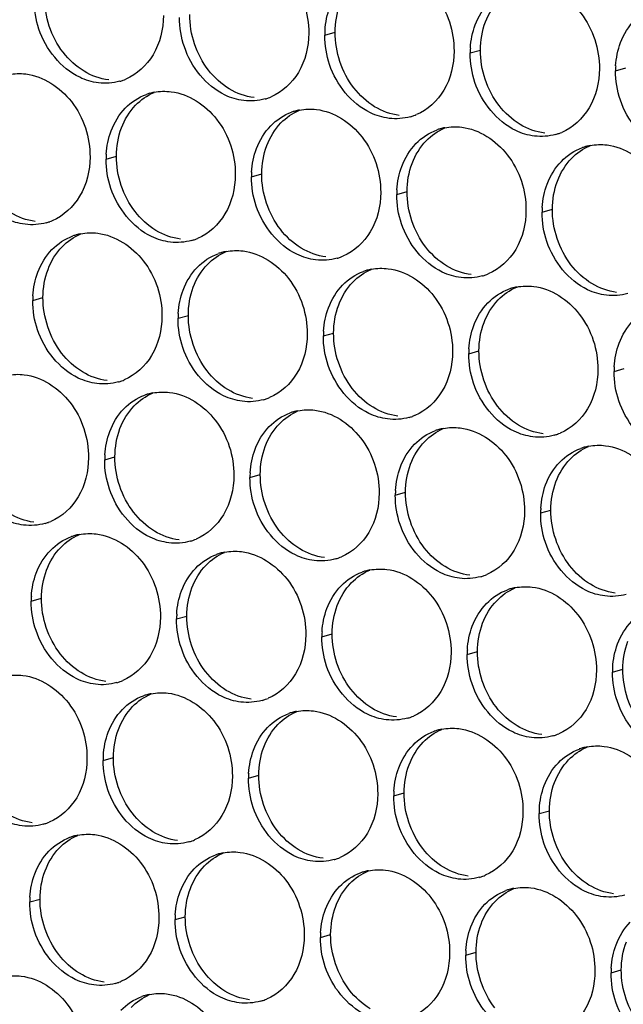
# Paper-space layout '45651_1_3' of a CAD drawing. Header units: millimetres. Extents: x -231 to 594, y 0 to 420.
# Tile 110 of 247: x 107.59 to 113.9, y 195.84 to 206.14. Entities that reach past the tile are written whole.
import ezdxf

# ---------------------------------------------------------------- set-up
doc = ezdxf.new("R2010")
doc.units = ezdxf.units.MM
doc.header["$LTSCALE"] = 32.67
doc.layers.add('02___PRT_ALL_AXES', color=7, linetype='CONTINUOUS')

psp = doc.layouts.new('45651_1_3')

# ---------------------------------------------------------------- linework, layer by layer
at = {"layer": '02___PRT_ALL_AXES', "color": 7, "linetype": 'CONTINUOUS'}
for p, q in [((110.783, 205.975), (110.89, 206.006)), ((112.302, 205.79), (112.409, 205.82)), ((113.822, 205.604), (113.929, 205.635)), ((108.495, 204.681), (108.603, 204.711)), ((110.015, 204.495), (110.122, 204.526)), ((111.535, 204.31), (111.642, 204.341)), ((113.054, 204.124), (113.161, 204.155)), ((107.728, 203.201), (107.835, 203.232)), ((109.247, 203.016), (109.355, 203.046)), ((110.767, 202.83), (110.874, 202.861)), ((112.287, 202.645), (112.394, 202.675)), ((113.806, 202.459), (113.913, 202.49)), ((108.48, 201.536), (108.587, 201.567)), ((109.999, 201.35), (110.107, 201.381)), ((111.519, 201.165), (111.626, 201.196)), ((113.039, 200.979), (113.146, 201.01)), ((107.712, 200.056), (107.819, 200.087)), ((109.232, 199.871), (109.339, 199.901)), ((110.751, 199.685), (110.859, 199.716)), ((112.271, 199.5), (112.378, 199.53)), ((113.791, 199.314), (113.898, 199.345)), ((108.464, 198.391), (108.571, 198.422)), ((109.984, 198.206), (110.091, 198.236)), ((111.503, 198.02), (111.611, 198.051)), ((113.023, 197.835), (113.13, 197.865)), ((107.697, 196.911), (107.804, 196.942)), ((109.216, 196.726), (109.323, 196.757)), ((110.736, 196.54), (110.843, 196.571)), ((112.255, 196.355), (112.363, 196.386)), ((113.775, 196.169), (113.882, 196.2))]:
    psp.add_line(p, q, dxfattribs=at)
at = {"layer": '02___PRT_ALL_AXES', "color": 3, "linetype": 'CONTINUOUS'}
for centre, radius, start, end in [((111.674, 205.971), 0.892, 176.518, 179.7169), ((113.194, 205.785), 0.892, 176.518, 179.7169), ((114.714, 205.6), 0.892, 176.518, 179.7169), ((108.489, 206.02), 0.547, 285.9406, 289.7675), ((108.488, 206.021), 0.548, 289.7729, 292.7369), ((109.101, 204.842), 0.547, 105.9406, 109.7675), ((109.102, 204.837), 0.552, 100.9772, 105.9383), ((110.008, 205.836), 0.548, 289.7729, 292.7369), ((110.008, 205.835), 0.547, 285.9406, 289.7675), ((110.62, 204.656), 0.547, 105.9406, 109.7675), ((110.622, 204.651), 0.552, 100.9772, 105.9383), ((111.528, 205.649), 0.547, 285.9406, 289.7675), ((111.527, 205.651), 0.548, 289.7729, 292.7369), ((112.14, 204.471), 0.547, 105.9406, 109.7675), ((112.141, 204.466), 0.552, 100.9772, 105.9383), ((113.047, 205.464), 0.547, 285.9406, 289.7675), ((113.047, 205.465), 0.548, 289.7729, 292.7369), ((113.661, 204.28), 0.552, 100.9772, 105.9383), ((109.387, 204.676), 0.892, 176.518, 179.7169), ((113.66, 204.285), 0.547, 105.9406, 109.7675), ((110.907, 204.491), 0.892, 176.518, 179.7169), ((112.426, 204.305), 0.892, 176.518, 179.7169), ((113.946, 204.12), 0.892, 176.518, 179.7169), ((107.721, 204.54), 0.547, 285.9406, 289.7675), ((107.721, 204.542), 0.548, 289.7729, 292.7369), ((108.333, 203.362), 0.547, 105.9406, 109.7675), ((108.335, 203.357), 0.552, 100.9772, 105.9383), ((109.241, 204.355), 0.547, 285.9406, 289.7675), ((109.24, 204.356), 0.548, 289.7729, 292.7369), ((109.853, 203.177), 0.547, 105.9406, 109.7675), ((109.854, 203.172), 0.552, 100.9772, 105.9383), ((110.76, 204.169), 0.547, 285.9406, 289.7675), ((110.76, 204.171), 0.548, 289.7729, 292.7369), ((111.372, 202.991), 0.547, 105.9406, 109.7675), ((111.374, 202.986), 0.552, 100.9772, 105.9383), ((112.279, 203.985), 0.548, 289.7729, 292.7369), ((112.28, 203.984), 0.547, 285.9406, 289.7675), ((112.892, 202.806), 0.547, 105.9406, 109.7675), ((112.893, 202.801), 0.552, 100.9772, 105.9383), ((108.62, 203.197), 0.892, 176.518, 179.7169), ((110.139, 203.011), 0.892, 176.518, 179.7169), ((111.659, 202.826), 0.892, 176.518, 179.7169), ((113.178, 202.64), 0.892, 176.518, 179.7169), ((114.698, 202.455), 0.892, 176.518, 179.7169), ((108.473, 202.875), 0.547, 285.9406, 289.7675), ((108.473, 202.877), 0.548, 289.7729, 292.7369), ((109.085, 201.697), 0.547, 105.9406, 109.7675), ((109.087, 201.692), 0.552, 100.9772, 105.9383), ((109.993, 202.69), 0.547, 285.9406, 289.7675), ((109.992, 202.691), 0.548, 289.7729, 292.7369), ((110.605, 201.511), 0.547, 105.9406, 109.7675), ((110.606, 201.506), 0.552, 100.9772, 105.9383), ((111.512, 202.504), 0.547, 285.9406, 289.7675), ((111.512, 202.506), 0.548, 289.7729, 292.7369), ((112.124, 201.326), 0.547, 105.9406, 109.7675), ((112.126, 201.321), 0.552, 100.9772, 105.9383), ((113.032, 202.319), 0.547, 285.9406, 289.7675), ((113.031, 202.32), 0.548, 289.7729, 292.7369), ((113.644, 201.14), 0.547, 105.9406, 109.7675), ((113.645, 201.135), 0.552, 100.9772, 105.9383), ((109.372, 201.532), 0.892, 176.518, 179.7169), ((110.891, 201.346), 0.892, 176.518, 179.7169), ((112.411, 201.161), 0.892, 176.518, 179.7169), ((113.93, 200.975), 0.892, 176.518, 179.7169), ((107.706, 201.396), 0.547, 285.9406, 289.7675), ((107.705, 201.397), 0.548, 289.7729, 292.7369), ((108.318, 200.217), 0.547, 105.9406, 109.7675), ((108.319, 200.212), 0.552, 100.9772, 105.9383), ((109.225, 201.21), 0.547, 285.9406, 289.7675), ((109.225, 201.211), 0.548, 289.7729, 292.7369), ((109.837, 200.032), 0.547, 105.9406, 109.7675), ((109.839, 200.027), 0.552, 100.9772, 105.9383), ((110.745, 201.025), 0.547, 285.9406, 289.7675), ((110.744, 201.026), 0.548, 289.7729, 292.7369), ((111.357, 199.846), 0.547, 105.9406, 109.7675), ((111.358, 199.841), 0.552, 100.9772, 105.9383), ((112.264, 200.839), 0.547, 285.9406, 289.7675), ((112.264, 200.84), 0.548, 289.7729, 292.7369), ((112.876, 199.661), 0.547, 105.9406, 109.7675), ((112.878, 199.656), 0.552, 100.9772, 105.9383), ((108.604, 200.052), 0.892, 176.518, 179.7169), ((110.124, 199.866), 0.892, 176.518, 179.7169), ((111.643, 199.681), 0.892, 176.518, 179.7169), ((113.163, 199.495), 0.892, 176.518, 179.7169), ((114.682, 199.31), 0.892, 176.518, 179.7169), ((108.458, 199.73), 0.547, 285.9406, 289.7675), ((108.457, 199.732), 0.548, 289.7729, 292.7369), ((109.07, 198.552), 0.547, 105.9406, 109.7675), ((109.071, 198.547), 0.552, 100.9772, 105.9383), ((109.977, 199.545), 0.547, 285.9406, 289.7675), ((109.977, 199.546), 0.548, 289.7729, 292.7369), ((110.589, 198.367), 0.547, 105.9406, 109.7675), ((110.591, 198.362), 0.552, 100.9772, 105.9383), ((111.497, 199.359), 0.547, 285.9406, 289.7675), ((111.496, 199.361), 0.548, 289.7729, 292.7369), ((112.109, 198.181), 0.547, 105.9406, 109.7675), ((112.11, 198.176), 0.552, 100.9772, 105.9383), ((113.016, 199.174), 0.547, 285.9406, 289.7675), ((113.016, 199.175), 0.548, 289.7729, 292.7369), ((113.63, 197.991), 0.552, 100.9772, 105.9383), ((109.356, 198.387), 0.892, 176.518, 179.7169), ((113.628, 197.996), 0.547, 105.9406, 109.7675), ((110.876, 198.201), 0.892, 176.518, 179.7169), ((112.395, 198.016), 0.892, 176.518, 179.7169), ((113.915, 197.83), 0.892, 176.518, 179.7169), ((107.69, 198.251), 0.547, 285.9406, 289.7675), ((107.689, 198.252), 0.548, 289.7729, 292.7369), ((108.304, 197.067), 0.552, 100.9772, 105.9383), ((108.302, 197.072), 0.547, 105.9406, 109.7675), ((109.21, 198.065), 0.547, 285.9406, 289.7675), ((109.209, 198.066), 0.548, 289.7729, 292.7369), ((109.822, 196.887), 0.547, 105.9406, 109.7675), ((109.823, 196.882), 0.552, 100.9772, 105.9383), ((110.729, 197.88), 0.547, 285.9406, 289.7675), ((110.729, 197.881), 0.548, 289.7729, 292.7369), ((111.341, 196.701), 0.547, 105.9406, 109.7675), ((111.343, 196.696), 0.552, 100.9772, 105.9383), ((112.249, 197.694), 0.547, 285.9406, 289.7675), ((112.248, 197.696), 0.548, 289.7729, 292.7369), ((112.861, 196.516), 0.547, 105.9406, 109.7675), ((112.862, 196.511), 0.552, 100.9772, 105.9383), ((108.589, 196.907), 0.892, 176.518, 179.7169), ((110.108, 196.721), 0.892, 176.518, 179.7169), ((111.628, 196.536), 0.892, 176.518, 179.7169), ((113.147, 196.35), 0.892, 176.518, 179.7169), ((114.667, 196.165), 0.892, 176.518, 179.7169), ((108.442, 196.585), 0.547, 285.9406, 289.7675), ((108.442, 196.587), 0.548, 289.7729, 292.7369), ((109.054, 195.407), 0.547, 105.9406, 109.7675), ((109.056, 195.402), 0.552, 100.9772, 105.9383), ((109.962, 196.4), 0.547, 285.9406, 289.7675), ((109.961, 196.401), 0.548, 289.7729, 292.7369)]:
    psp.add_arc(centre, radius, start, end, dxfattribs=at)
for points, knots in [([(109.942, 206.864), (110.126, 206.842), (110.49, 206.601), (110.615, 206.2), (110.614, 205.996)], [0, 0, 0, 0, 0.476473, 1, 1, 1, 1]), ([(111.462, 206.679), (111.646, 206.656), (112.009, 206.415), (112.134, 206.014), (112.133, 205.81)], [0, 0, 0, 0, 0.476473, 1, 1, 1, 1]), ([(112.981, 206.493), (113.166, 206.471), (113.529, 206.23), (113.654, 205.829), (113.653, 205.625)], [0, 0, 0, 0, 0.476473, 1, 1, 1, 1]), ([(109.094, 206.181), (109.093, 206.04), (109.03, 205.764), (108.818, 205.565), (108.7, 205.516)], [0, 0, 0, 0, 0.525086, 1, 1, 1, 1]), ([(108.415, 205.477), (108.347, 205.486), (108.067, 205.569), (107.863, 205.83), (107.793, 206.039)], [0, 0, 0, 0, 0.236458, 1, 1, 1, 1]), ([(110.614, 205.996), (110.613, 205.854), (110.55, 205.578), (110.337, 205.38), (110.22, 205.33)], [0, 0, 0, 0, 0.525086, 1, 1, 1, 1]), ([(109.934, 205.292), (109.867, 205.3), (109.586, 205.384), (109.383, 205.645), (109.313, 205.853)], [0, 0, 0, 0, 0.236458, 1, 1, 1, 1]), ([(112.133, 205.81), (112.133, 205.669), (112.07, 205.393), (111.857, 205.194), (111.739, 205.145)], [0, 0, 0, 0, 0.525086, 1, 1, 1, 1]), ([(111.454, 205.106), (111.386, 205.115), (111.106, 205.198), (110.902, 205.459), (110.832, 205.668)], [0, 0, 0, 0, 0.236458, 1, 1, 1, 1]), ([(107.655, 205.57), (107.839, 205.548), (108.203, 205.306), (108.328, 204.905), (108.327, 204.701)], [0, 0, 0, 0, 0.476473, 1, 1, 1, 1]), ([(113.653, 205.625), (113.652, 205.483), (113.589, 205.207), (113.377, 205.009), (113.259, 204.959)], [0, 0, 0, 0, 0.525086, 1, 1, 1, 1]), ([(112.974, 204.921), (112.906, 204.929), (112.626, 205.013), (112.422, 205.274), (112.352, 205.482)], [0, 0, 0, 0, 0.236458, 1, 1, 1, 1]), ([(109.175, 205.385), (109.359, 205.362), (109.722, 205.121), (109.847, 204.72), (109.846, 204.516)], [0, 0, 0, 0, 0.476473, 1, 1, 1, 1]), ([(114.493, 204.735), (114.426, 204.744), (114.145, 204.828), (113.942, 205.089), (113.872, 205.297)], [0, 0, 0, 0, 0.236458, 1, 1, 1, 1]), ([(110.694, 205.199), (110.879, 205.177), (111.242, 204.936), (111.367, 204.534), (111.366, 204.33)], [0, 0, 0, 0, 0.476473, 1, 1, 1, 1]), ([(112.214, 205.014), (112.398, 204.991), (112.761, 204.75), (112.886, 204.349), (112.885, 204.145)], [0, 0, 0, 0, 0.476473, 1, 1, 1, 1]), ([(113.733, 204.828), (113.918, 204.806), (114.281, 204.565), (114.406, 204.164), (114.405, 203.96)], [0, 0, 0, 0, 0.476473, 1, 1, 1, 1]), ([(108.327, 204.701), (108.326, 204.56), (108.263, 204.284), (108.05, 204.086), (107.932, 204.036)], [0, 0, 0, 0, 0.525086, 1, 1, 1, 1]), ([(107.647, 203.998), (107.58, 204.006), (107.299, 204.09), (107.096, 204.351), (107.026, 204.559)], [0, 0, 0, 0, 0.236458, 1, 1, 1, 1]), ([(109.846, 204.516), (109.845, 204.375), (109.782, 204.098), (109.57, 203.9), (109.452, 203.851)], [0, 0, 0, 0, 0.525086, 1, 1, 1, 1]), ([(109.167, 203.812), (109.099, 203.82), (108.819, 203.904), (108.615, 204.165), (108.545, 204.374)], [0, 0, 0, 0, 0.236458, 1, 1, 1, 1]), ([(111.366, 204.33), (111.365, 204.189), (111.302, 203.913), (111.089, 203.715), (110.972, 203.665)], [0, 0, 0, 0, 0.525086, 1, 1, 1, 1]), ([(110.686, 203.627), (110.619, 203.635), (110.338, 203.719), (110.135, 203.98), (110.065, 204.188)], [0, 0, 0, 0, 0.236458, 1, 1, 1, 1]), ([(112.885, 204.145), (112.885, 204.004), (112.822, 203.727), (112.609, 203.529), (112.491, 203.48)], [0, 0, 0, 0, 0.525086, 1, 1, 1, 1]), ([(112.206, 203.441), (112.138, 203.449), (111.858, 203.533), (111.654, 203.794), (111.584, 204.003)], [0, 0, 0, 0, 0.236458, 1, 1, 1, 1]), ([(108.407, 203.905), (108.591, 203.882), (108.955, 203.641), (109.08, 203.24), (109.079, 203.036)], [0, 0, 0, 0, 0.476473, 1, 1, 1, 1]), ([(113.726, 203.256), (113.658, 203.264), (113.378, 203.348), (113.174, 203.609), (113.104, 203.817)], [0, 0, 0, 0, 0.236458, 1, 1, 1, 1]), ([(109.927, 203.719), (110.111, 203.697), (110.474, 203.456), (110.599, 203.055), (110.598, 202.851)], [0, 0, 0, 0, 0.476473, 1, 1, 1, 1]), ([(111.446, 203.534), (111.631, 203.511), (111.994, 203.27), (112.119, 202.869), (112.118, 202.665)], [0, 0, 0, 0, 0.476473, 1, 1, 1, 1]), ([(112.966, 203.348), (113.15, 203.326), (113.513, 203.085), (113.638, 202.684), (113.637, 202.48)], [0, 0, 0, 0, 0.476473, 1, 1, 1, 1]), ([(109.079, 203.036), (109.078, 202.895), (109.015, 202.619), (108.802, 202.42), (108.684, 202.371)], [0, 0, 0, 0, 0.525086, 1, 1, 1, 1]), ([(108.399, 202.332), (108.332, 202.341), (108.051, 202.425), (107.848, 202.686), (107.778, 202.894)], [0, 0, 0, 0, 0.236458, 1, 1, 1, 1]), ([(110.598, 202.851), (110.597, 202.709), (110.534, 202.433), (110.322, 202.235), (110.204, 202.186)], [0, 0, 0, 0, 0.525086, 1, 1, 1, 1]), ([(109.919, 202.147), (109.851, 202.155), (109.571, 202.239), (109.367, 202.5), (109.297, 202.708)], [0, 0, 0, 0, 0.236458, 1, 1, 1, 1]), ([(112.118, 202.665), (112.117, 202.524), (112.054, 202.248), (111.841, 202.049), (111.724, 202)], [0, 0, 0, 0, 0.525086, 1, 1, 1, 1]), ([(111.438, 201.962), (111.371, 201.97), (111.091, 202.054), (110.887, 202.315), (110.817, 202.523)], [0, 0, 0, 0, 0.236458, 1, 1, 1, 1]), ([(113.637, 202.48), (113.637, 202.339), (113.574, 202.062), (113.361, 201.864), (113.243, 201.815)], [0, 0, 0, 0, 0.525086, 1, 1, 1, 1]), ([(107.639, 202.425), (107.824, 202.403), (108.187, 202.162), (108.312, 201.761), (108.311, 201.557)], [0, 0, 0, 0, 0.476473, 1, 1, 1, 1]), ([(109.159, 202.24), (109.343, 202.217), (109.707, 201.976), (109.832, 201.575), (109.831, 201.371)], [0, 0, 0, 0, 0.476473, 1, 1, 1, 1]), ([(112.958, 201.776), (112.89, 201.784), (112.61, 201.868), (112.406, 202.129), (112.336, 202.338)], [0, 0, 0, 0, 0.236458, 1, 1, 1, 1]), ([(114.478, 201.591), (114.41, 201.599), (114.13, 201.683), (113.926, 201.944), (113.856, 202.152)], [0, 0, 0, 0, 0.236458, 1, 1, 1, 1]), ([(110.679, 202.054), (110.863, 202.032), (111.226, 201.791), (111.351, 201.39), (111.35, 201.186)], [0, 0, 0, 0, 0.476473, 1, 1, 1, 1]), ([(112.198, 201.869), (112.383, 201.846), (112.746, 201.605), (112.871, 201.204), (112.87, 201)], [0, 0, 0, 0, 0.476473, 1, 1, 1, 1]), ([(113.718, 201.683), (113.902, 201.661), (114.266, 201.42), (114.39, 201.019), (114.389, 200.815)], [0, 0, 0, 0, 0.476473, 1, 1, 1, 1]), ([(108.311, 201.557), (108.31, 201.415), (108.247, 201.139), (108.035, 200.941), (107.917, 200.891)], [0, 0, 0, 0, 0.525086, 1, 1, 1, 1]), ([(107.632, 200.853), (107.564, 200.861), (107.284, 200.945), (107.08, 201.206), (107.01, 201.414)], [0, 0, 0, 0, 0.236458, 1, 1, 1, 1]), ([(109.831, 201.371), (109.83, 201.23), (109.767, 200.954), (109.554, 200.755), (109.436, 200.706)], [0, 0, 0, 0, 0.525086, 1, 1, 1, 1]), ([(109.151, 200.667), (109.084, 200.676), (108.803, 200.759), (108.6, 201.02), (108.53, 201.229)], [0, 0, 0, 0, 0.236458, 1, 1, 1, 1]), ([(111.35, 201.186), (111.349, 201.044), (111.286, 200.768), (111.074, 200.57), (110.956, 200.52)], [0, 0, 0, 0, 0.525086, 1, 1, 1, 1]), ([(110.671, 200.482), (110.603, 200.49), (110.323, 200.574), (110.119, 200.835), (110.049, 201.043)], [0, 0, 0, 0, 0.236458, 1, 1, 1, 1]), ([(112.87, 201), (112.869, 200.859), (112.806, 200.583), (112.594, 200.384), (112.476, 200.335)], [0, 0, 0, 0, 0.525086, 1, 1, 1, 1]), ([(112.19, 200.296), (112.123, 200.305), (111.843, 200.388), (111.639, 200.649), (111.569, 200.858)], [0, 0, 0, 0, 0.236458, 1, 1, 1, 1]), ([(108.392, 200.76), (108.576, 200.738), (108.939, 200.496), (109.064, 200.095), (109.063, 199.891)], [0, 0, 0, 0, 0.476473, 1, 1, 1, 1]), ([(113.71, 200.111), (113.642, 200.119), (113.362, 200.203), (113.158, 200.464), (113.088, 200.672)], [0, 0, 0, 0, 0.236458, 1, 1, 1, 1]), ([(109.911, 200.575), (110.095, 200.552), (110.459, 200.311), (110.584, 199.91), (110.583, 199.706)], [0, 0, 0, 0, 0.476473, 1, 1, 1, 1]), ([(111.431, 200.389), (111.615, 200.367), (111.978, 200.125), (112.103, 199.724), (112.102, 199.52)], [0, 0, 0, 0, 0.476473, 1, 1, 1, 1]), ([(112.95, 200.204), (113.135, 200.181), (113.498, 199.94), (113.623, 199.539), (113.622, 199.335)], [0, 0, 0, 0, 0.476473, 1, 1, 1, 1]), ([(109.063, 199.891), (109.062, 199.75), (108.999, 199.474), (108.787, 199.276), (108.669, 199.226)], [0, 0, 0, 0, 0.525086, 1, 1, 1, 1]), ([(108.384, 199.188), (108.316, 199.196), (108.036, 199.28), (107.832, 199.541), (107.762, 199.749)], [0, 0, 0, 0, 0.236458, 1, 1, 1, 1]), ([(110.583, 199.706), (110.582, 199.565), (110.519, 199.288), (110.306, 199.09), (110.188, 199.041)], [0, 0, 0, 0, 0.525086, 1, 1, 1, 1]), ([(109.903, 199.002), (109.836, 199.01), (109.555, 199.094), (109.352, 199.355), (109.282, 199.564)], [0, 0, 0, 0, 0.236458, 1, 1, 1, 1]), ([(112.102, 199.52), (112.101, 199.379), (112.038, 199.103), (111.826, 198.905), (111.708, 198.855)], [0, 0, 0, 0, 0.525086, 1, 1, 1, 1]), ([(111.423, 198.817), (111.355, 198.825), (111.075, 198.909), (110.871, 199.17), (110.801, 199.378)], [0, 0, 0, 0, 0.236458, 1, 1, 1, 1]), ([(107.624, 199.28), (107.808, 199.258), (108.172, 199.017), (108.296, 198.616), (108.295, 198.412)], [0, 0, 0, 0, 0.476473, 1, 1, 1, 1]), ([(113.622, 199.335), (113.621, 199.194), (113.558, 198.917), (113.346, 198.719), (113.228, 198.67)], [0, 0, 0, 0, 0.525086, 1, 1, 1, 1]), ([(112.942, 198.631), (112.875, 198.639), (112.595, 198.723), (112.391, 198.984), (112.321, 199.193)], [0, 0, 0, 0, 0.236458, 1, 1, 1, 1]), ([(109.144, 199.095), (109.328, 199.072), (109.691, 198.831), (109.816, 198.43), (109.815, 198.226)], [0, 0, 0, 0, 0.476473, 1, 1, 1, 1]), ([(114.462, 198.446), (114.395, 198.454), (114.114, 198.538), (113.91, 198.799), (113.841, 199.007)], [0, 0, 0, 0, 0.236458, 1, 1, 1, 1]), ([(110.663, 198.909), (110.847, 198.887), (111.211, 198.646), (111.336, 198.245), (111.335, 198.041)], [0, 0, 0, 0, 0.476473, 1, 1, 1, 1]), ([(112.183, 198.724), (112.367, 198.701), (112.73, 198.46), (112.855, 198.059), (112.854, 197.855)], [0, 0, 0, 0, 0.476473, 1, 1, 1, 1]), ([(113.702, 198.538), (113.887, 198.516), (114.25, 198.275), (114.375, 197.874), (114.374, 197.67)], [0, 0, 0, 0, 0.476473, 1, 1, 1, 1]), ([(108.295, 198.412), (108.295, 198.27), (108.232, 197.994), (108.019, 197.796), (107.901, 197.746)], [0, 0, 0, 0, 0.525086, 1, 1, 1, 1]), ([(107.616, 197.708), (107.549, 197.716), (107.268, 197.8), (107.065, 198.061), (106.995, 198.269)], [0, 0, 0, 0, 0.236458, 1, 1, 1, 1]), ([(109.815, 198.226), (109.814, 198.085), (109.751, 197.809), (109.539, 197.61), (109.421, 197.561)], [0, 0, 0, 0, 0.525086, 1, 1, 1, 1]), ([(109.136, 197.522), (109.068, 197.531), (108.788, 197.614), (108.584, 197.875), (108.514, 198.084)], [0, 0, 0, 0, 0.236458, 1, 1, 1, 1]), ([(111.335, 198.041), (111.334, 197.899), (111.271, 197.623), (111.058, 197.425), (110.941, 197.375)], [0, 0, 0, 0, 0.525086, 1, 1, 1, 1]), ([(110.655, 197.337), (110.588, 197.345), (110.307, 197.429), (110.104, 197.69), (110.034, 197.898)], [0, 0, 0, 0, 0.236458, 1, 1, 1, 1]), ([(112.854, 197.855), (112.853, 197.714), (112.791, 197.438), (112.578, 197.239), (112.46, 197.19)], [0, 0, 0, 0, 0.525086, 1, 1, 1, 1]), ([(112.175, 197.151), (112.107, 197.16), (111.827, 197.244), (111.623, 197.505), (111.553, 197.713)], [0, 0, 0, 0, 0.236458, 1, 1, 1, 1]), ([(108.376, 197.615), (108.56, 197.593), (108.924, 197.352), (109.048, 196.95), (109.047, 196.746)], [0, 0, 0, 0, 0.476473, 1, 1, 1, 1]), ([(113.695, 196.966), (113.627, 196.974), (113.347, 197.058), (113.143, 197.319), (113.073, 197.527)], [0, 0, 0, 0, 0.236458, 1, 1, 1, 1]), ([(109.896, 197.43), (110.08, 197.407), (110.443, 197.166), (110.568, 196.765), (110.567, 196.561)], [0, 0, 0, 0, 0.476473, 1, 1, 1, 1]), ([(111.415, 197.244), (111.599, 197.222), (111.963, 196.981), (112.088, 196.58), (112.087, 196.376)], [0, 0, 0, 0, 0.476473, 1, 1, 1, 1]), ([(112.935, 197.059), (113.119, 197.036), (113.482, 196.795), (113.607, 196.394), (113.606, 196.19)], [0, 0, 0, 0, 0.476473, 1, 1, 1, 1]), ([(109.047, 196.746), (109.047, 196.605), (108.984, 196.329), (108.771, 196.131), (108.653, 196.081)], [0, 0, 0, 0, 0.525086, 1, 1, 1, 1]), ([(108.368, 196.043), (108.301, 196.051), (108.02, 196.135), (107.817, 196.396), (107.747, 196.604)], [0, 0, 0, 0, 0.236458, 1, 1, 1, 1]), ([(110.567, 196.561), (110.566, 196.42), (110.503, 196.143), (110.291, 195.945), (110.173, 195.896)], [0, 0, 0, 0, 0.525086, 1, 1, 1, 1]), ([(109.888, 195.857), (109.82, 195.865), (109.54, 195.949), (109.336, 196.21), (109.266, 196.419)], [0, 0, 0, 0, 0.236458, 1, 1, 1, 1]), ([(112.087, 196.376), (112.086, 196.234), (112.023, 195.958), (111.81, 195.76), (111.693, 195.71)], [0, 0, 0, 0, 0.525086, 1, 1, 1, 1]), ([(111.407, 195.672), (111.34, 195.68), (111.059, 195.764), (110.856, 196.025), (110.786, 196.233)], [0, 0, 0, 0, 0.236458, 1, 1, 1, 1]), ([(113.606, 196.19), (113.606, 196.049), (113.543, 195.773), (113.33, 195.574), (113.212, 195.525)], [0, 0, 0, 0, 0.525086, 1, 1, 1, 1]), ([(107.608, 196.135), (107.793, 196.113), (108.156, 195.872), (108.281, 195.471), (108.28, 195.267)], [0, 0, 0, 0, 0.476473, 1, 1, 1, 1]), ([(112.927, 195.486), (112.859, 195.494), (112.579, 195.578), (112.375, 195.839), (112.305, 196.048)], [0, 0, 0, 0, 0.236458, 1, 1, 1, 1]), ([(109.128, 195.95), (109.312, 195.927), (109.676, 195.686), (109.8, 195.285), (109.799, 195.081)], [0, 0, 0, 0, 0.476473, 1, 1, 1, 1]), ([(114.447, 195.301), (114.379, 195.309), (114.099, 195.393), (113.895, 195.654), (113.825, 195.862)], [0, 0, 0, 0, 0.236458, 1, 1, 1, 1])]:
    psp.add_open_spline(points, degree=3, knots=knots, dxfattribs=at)
at = {"layer": '02___PRT_ALL_AXES', "color": 7, "linetype": 'CONTINUOUS'}
for points in [[(108.046, 205.797), (107.921, 205.958), (107.85, 206.173), (107.851, 206.377)], [(110.89, 206.006), (110.89, 206.105), (110.907, 206.207), (110.943, 206.3)], [(112.462, 206.115), (112.495, 206.202), (112.545, 206.285), (112.61, 206.352)], [(109.565, 205.611), (109.44, 205.772), (109.369, 205.987), (109.37, 206.191)], [(112.409, 205.82), (112.41, 205.92), (112.427, 206.021), (112.462, 206.115)], [(111.085, 205.426), (110.96, 205.587), (110.889, 205.802), (110.89, 206.006)], [(108.264, 205.599), (108.18, 205.65), (108.106, 205.719), (108.046, 205.797)], [(112.604, 205.24), (112.48, 205.402), (112.408, 205.616), (112.409, 205.82)], [(108.522, 205.508), (108.431, 205.519), (108.342, 205.552), (108.264, 205.599)], [(109.783, 205.414), (109.7, 205.465), (109.625, 205.534), (109.565, 205.611)], [(108.803, 205.243), (108.858, 205.3), (108.924, 205.346), (108.997, 205.377)], [(110.042, 205.323), (109.951, 205.334), (109.862, 205.367), (109.783, 205.414)], [(111.303, 205.228), (111.219, 205.279), (111.145, 205.348), (111.085, 205.426)], [(108.655, 205.006), (108.688, 205.093), (108.738, 205.176), (108.803, 205.243)], [(111.561, 205.137), (111.471, 205.148), (111.381, 205.181), (111.303, 205.228)], [(112.823, 205.043), (112.739, 205.094), (112.664, 205.163), (112.604, 205.24)], [(110.323, 205.058), (110.377, 205.114), (110.444, 205.161), (110.516, 205.191)], [(110.175, 204.821), (110.208, 204.908), (110.258, 204.991), (110.323, 205.058)], [(113.081, 204.952), (112.99, 204.963), (112.901, 204.996), (112.823, 205.043)], [(108.603, 204.711), (108.603, 204.811), (108.62, 204.913), (108.655, 205.006)], [(111.842, 204.872), (111.897, 204.929), (111.964, 204.975), (112.036, 205.006)], [(110.122, 204.526), (110.123, 204.626), (110.14, 204.727), (110.175, 204.821)], [(111.695, 204.635), (111.727, 204.722), (111.778, 204.805), (111.842, 204.872)], [(113.362, 204.687), (113.416, 204.743), (113.483, 204.79), (113.555, 204.82)], [(108.798, 204.131), (108.673, 204.293), (108.602, 204.507), (108.603, 204.711)], [(111.642, 204.341), (111.642, 204.44), (111.659, 204.542), (111.695, 204.635)], [(113.214, 204.45), (113.247, 204.537), (113.297, 204.62), (113.362, 204.687)], [(110.317, 203.946), (110.192, 204.107), (110.121, 204.322), (110.122, 204.526)], [(113.161, 204.155), (113.162, 204.255), (113.179, 204.356), (113.214, 204.45)], [(111.837, 203.76), (111.712, 203.922), (111.641, 204.137), (111.642, 204.341)], [(107.754, 204.028), (107.664, 204.039), (107.574, 204.072), (107.496, 204.12)], [(109.016, 203.934), (108.932, 203.985), (108.858, 204.054), (108.798, 204.131)], [(113.356, 203.575), (113.232, 203.736), (113.16, 203.951), (113.161, 204.155)], [(108.036, 203.764), (108.09, 203.82), (108.157, 203.867), (108.229, 203.897)], [(109.274, 203.843), (109.183, 203.854), (109.094, 203.887), (109.016, 203.934)], [(110.535, 203.749), (110.452, 203.8), (110.377, 203.868), (110.317, 203.946)], [(107.888, 203.526), (107.921, 203.614), (107.971, 203.697), (108.036, 203.764)], [(109.555, 203.578), (109.61, 203.634), (109.676, 203.681), (109.749, 203.712)], [(110.794, 203.657), (110.703, 203.668), (110.614, 203.701), (110.535, 203.749)], [(112.055, 203.563), (111.971, 203.614), (111.897, 203.683), (111.837, 203.76)], [(109.407, 203.341), (109.44, 203.428), (109.49, 203.511), (109.555, 203.578)], [(107.835, 203.232), (107.835, 203.332), (107.853, 203.433), (107.888, 203.526)], [(111.075, 203.393), (111.129, 203.449), (111.196, 203.496), (111.268, 203.526)], [(112.313, 203.472), (112.223, 203.483), (112.133, 203.516), (112.055, 203.563)], [(113.575, 203.378), (113.491, 203.429), (113.416, 203.497), (113.356, 203.575)], [(110.927, 203.155), (110.96, 203.243), (111.01, 203.326), (111.075, 203.393)], [(113.833, 203.286), (113.742, 203.297), (113.653, 203.331), (113.575, 203.378)], [(109.355, 203.046), (109.355, 203.146), (109.372, 203.248), (109.407, 203.341)], [(112.594, 203.207), (112.649, 203.264), (112.716, 203.31), (112.788, 203.341)], [(108.03, 202.652), (107.905, 202.813), (107.834, 203.028), (107.835, 203.232)], [(112.447, 202.97), (112.479, 203.057), (112.53, 203.14), (112.594, 203.207)], [(110.874, 202.861), (110.875, 202.961), (110.892, 203.062), (110.927, 203.155)], [(109.55, 202.466), (109.425, 202.628), (109.354, 202.842), (109.355, 203.046)], [(112.394, 202.675), (112.394, 202.775), (112.411, 202.877), (112.447, 202.97)], [(111.069, 202.281), (110.944, 202.442), (110.873, 202.657), (110.874, 202.861)], [(108.248, 202.455), (108.164, 202.505), (108.09, 202.574), (108.03, 202.652)], [(112.589, 202.095), (112.464, 202.257), (112.393, 202.471), (112.394, 202.675)], [(108.506, 202.363), (108.416, 202.374), (108.326, 202.407), (108.248, 202.455)], [(109.768, 202.269), (109.684, 202.32), (109.61, 202.389), (109.55, 202.466)], [(110.026, 202.178), (109.935, 202.189), (109.846, 202.222), (109.768, 202.269)], [(111.287, 202.084), (111.204, 202.134), (111.129, 202.203), (111.069, 202.281)], [(108.788, 202.098), (108.842, 202.155), (108.909, 202.202), (108.981, 202.232)], [(108.64, 201.861), (108.673, 201.948), (108.723, 202.031), (108.788, 202.098)], [(110.307, 201.913), (110.362, 201.969), (110.428, 202.016), (110.501, 202.046)], [(111.546, 201.992), (111.455, 202.003), (111.366, 202.036), (111.287, 202.084)], [(112.807, 201.898), (112.723, 201.949), (112.649, 202.018), (112.589, 202.095)], [(108.587, 201.567), (108.588, 201.666), (108.605, 201.768), (108.64, 201.861)], [(110.159, 201.676), (110.192, 201.763), (110.242, 201.846), (110.307, 201.913)], [(111.827, 201.727), (111.881, 201.784), (111.948, 201.831), (112.02, 201.861)], [(113.065, 201.807), (112.975, 201.818), (112.885, 201.851), (112.807, 201.898)], [(111.679, 201.49), (111.712, 201.577), (111.762, 201.66), (111.827, 201.727)], [(110.107, 201.381), (110.107, 201.481), (110.124, 201.582), (110.159, 201.676)], [(113.346, 201.542), (113.401, 201.598), (113.468, 201.645), (113.54, 201.675)], [(108.782, 200.987), (108.657, 201.148), (108.586, 201.363), (108.587, 201.567)], [(113.199, 201.305), (113.231, 201.392), (113.282, 201.475), (113.346, 201.542)], [(111.626, 201.196), (111.627, 201.295), (111.644, 201.397), (111.679, 201.49)], [(110.302, 200.801), (110.177, 200.962), (110.106, 201.177), (110.107, 201.381)], [(113.146, 201.01), (113.146, 201.11), (113.164, 201.211), (113.199, 201.305)], [(111.821, 200.616), (111.696, 200.777), (111.625, 200.992), (111.626, 201.196)], [(113.341, 200.43), (113.216, 200.591), (113.145, 200.806), (113.146, 201.01)], [(107.739, 200.883), (107.648, 200.894), (107.559, 200.928), (107.481, 200.975)], [(109, 200.789), (108.916, 200.84), (108.842, 200.909), (108.782, 200.987)], [(110.52, 200.604), (110.436, 200.655), (110.362, 200.723), (110.302, 200.801)], [(108.02, 200.619), (108.074, 200.675), (108.141, 200.722), (108.214, 200.752)], [(109.259, 200.698), (109.168, 200.709), (109.078, 200.742), (109, 200.789)], [(107.872, 200.381), (107.905, 200.469), (107.955, 200.552), (108.02, 200.619)], [(110.778, 200.512), (110.687, 200.524), (110.598, 200.557), (110.52, 200.604)], [(112.04, 200.418), (111.956, 200.469), (111.881, 200.538), (111.821, 200.616)], [(109.54, 200.433), (109.594, 200.49), (109.661, 200.536), (109.733, 200.567)], [(109.392, 200.196), (109.425, 200.283), (109.475, 200.366), (109.54, 200.433)], [(112.298, 200.327), (112.207, 200.338), (112.118, 200.371), (112.04, 200.418)], [(113.559, 200.233), (113.475, 200.284), (113.401, 200.353), (113.341, 200.43)], [(107.819, 200.087), (107.82, 200.187), (107.837, 200.288), (107.872, 200.381)], [(111.059, 200.248), (111.114, 200.304), (111.18, 200.351), (111.253, 200.381)], [(109.339, 199.901), (109.34, 200.001), (109.357, 200.103), (109.392, 200.196)], [(110.912, 200.011), (110.944, 200.098), (110.994, 200.181), (111.059, 200.248)], [(112.579, 200.062), (112.633, 200.119), (112.7, 200.165), (112.772, 200.196)], [(113.817, 200.142), (113.727, 200.153), (113.637, 200.186), (113.559, 200.233)], [(108.015, 199.507), (107.89, 199.668), (107.818, 199.883), (107.819, 200.087)], [(110.859, 199.716), (110.859, 199.816), (110.876, 199.917), (110.912, 200.011)], [(112.431, 199.825), (112.464, 199.912), (112.514, 199.995), (112.579, 200.062)], [(109.534, 199.321), (109.409, 199.483), (109.338, 199.697), (109.339, 199.901)], [(112.378, 199.53), (112.379, 199.63), (112.396, 199.732), (112.431, 199.825)], [(111.054, 199.136), (110.929, 199.297), (110.858, 199.512), (110.859, 199.716)], [(113.898, 199.345), (113.898, 199.445), (113.916, 199.546), (113.951, 199.64)], [(108.233, 199.31), (108.149, 199.36), (108.075, 199.429), (108.015, 199.507)], [(112.573, 198.95), (112.448, 199.112), (112.377, 199.326), (112.378, 199.53)], [(108.491, 199.218), (108.4, 199.229), (108.311, 199.262), (108.233, 199.31)], [(109.752, 199.124), (109.669, 199.175), (109.594, 199.244), (109.534, 199.321)], [(114.093, 198.765), (113.968, 198.926), (113.897, 199.141), (113.898, 199.345)], [(108.772, 198.954), (108.826, 199.01), (108.893, 199.057), (108.966, 199.087)], [(110.011, 199.033), (109.92, 199.044), (109.83, 199.077), (109.752, 199.124)], [(111.272, 198.939), (111.188, 198.989), (111.114, 199.058), (111.054, 199.136)], [(108.624, 198.716), (108.657, 198.803), (108.707, 198.887), (108.772, 198.954)], [(112.792, 198.753), (112.708, 198.804), (112.633, 198.873), (112.573, 198.95)], [(110.292, 198.768), (110.346, 198.824), (110.413, 198.871), (110.485, 198.901)], [(111.53, 198.847), (111.439, 198.858), (111.35, 198.891), (111.272, 198.939)], [(110.144, 198.531), (110.177, 198.618), (110.227, 198.701), (110.292, 198.768)], [(113.05, 198.662), (112.959, 198.673), (112.87, 198.706), (112.792, 198.753)], [(108.571, 198.422), (108.572, 198.521), (108.589, 198.623), (108.624, 198.716)], [(111.811, 198.583), (111.866, 198.639), (111.932, 198.686), (112.005, 198.716)], [(111.664, 198.345), (111.696, 198.433), (111.747, 198.516), (111.811, 198.583)], [(110.091, 198.236), (110.092, 198.336), (110.109, 198.437), (110.144, 198.531)], [(113.331, 198.397), (113.385, 198.453), (113.452, 198.5), (113.524, 198.53)], [(108.767, 197.842), (108.642, 198.003), (108.57, 198.218), (108.571, 198.422)], [(111.611, 198.051), (111.611, 198.151), (111.628, 198.252), (111.664, 198.345)], [(113.183, 198.16), (113.216, 198.247), (113.266, 198.33), (113.331, 198.397)], [(110.286, 197.656), (110.161, 197.818), (110.09, 198.032), (110.091, 198.236)], [(113.13, 197.865), (113.131, 197.965), (113.148, 198.067), (113.183, 198.16)], [(111.806, 197.471), (111.681, 197.632), (111.61, 197.847), (111.611, 198.051)], [(107.723, 197.739), (107.633, 197.75), (107.543, 197.783), (107.465, 197.83)], [(108.985, 197.644), (108.901, 197.695), (108.827, 197.764), (108.767, 197.842)], [(113.325, 197.285), (113.2, 197.447), (113.129, 197.661), (113.13, 197.865)], [(108.004, 197.474), (108.059, 197.53), (108.126, 197.577), (108.198, 197.607)], [(109.243, 197.553), (109.152, 197.564), (109.063, 197.597), (108.985, 197.644)], [(110.504, 197.459), (110.421, 197.51), (110.346, 197.579), (110.286, 197.656)], [(107.857, 197.237), (107.89, 197.324), (107.94, 197.407), (108.004, 197.474)], [(109.524, 197.288), (109.578, 197.345), (109.645, 197.391), (109.718, 197.422)], [(110.763, 197.368), (110.672, 197.379), (110.582, 197.412), (110.504, 197.459)], [(112.024, 197.274), (111.94, 197.324), (111.866, 197.393), (111.806, 197.471)], [(107.804, 196.942), (107.804, 197.042), (107.822, 197.143), (107.857, 197.237)], [(109.376, 197.051), (109.409, 197.138), (109.459, 197.221), (109.524, 197.288)], [(111.044, 197.103), (111.098, 197.159), (111.165, 197.206), (111.237, 197.236)], [(112.282, 197.182), (112.192, 197.193), (112.102, 197.226), (112.024, 197.274)], [(113.544, 197.088), (113.46, 197.139), (113.385, 197.208), (113.325, 197.285)], [(110.896, 196.866), (110.929, 196.953), (110.979, 197.036), (111.044, 197.103)], [(109.323, 196.757), (109.324, 196.856), (109.341, 196.958), (109.376, 197.051)], [(112.563, 196.917), (112.618, 196.974), (112.684, 197.021), (112.757, 197.051)], [(113.802, 196.997), (113.711, 197.008), (113.622, 197.041), (113.544, 197.088)], [(107.999, 196.362), (107.874, 196.523), (107.803, 196.738), (107.804, 196.942)], [(112.416, 196.68), (112.448, 196.767), (112.499, 196.85), (112.563, 196.917)], [(110.843, 196.571), (110.844, 196.671), (110.861, 196.772), (110.896, 196.866)], [(109.519, 196.176), (109.394, 196.338), (109.322, 196.553), (109.323, 196.757)], [(112.363, 196.386), (112.363, 196.485), (112.38, 196.587), (112.416, 196.68)], [(111.038, 195.991), (110.913, 196.152), (110.842, 196.367), (110.843, 196.571)], [(113.882, 196.2), (113.883, 196.3), (113.9, 196.401), (113.935, 196.495)], [(112.558, 195.805), (112.433, 195.967), (112.362, 196.182), (112.363, 196.386)], [(108.217, 196.165), (108.133, 196.216), (108.059, 196.284), (107.999, 196.362)], [(108.475, 196.073), (108.385, 196.084), (108.295, 196.117), (108.217, 196.165)], [(109.737, 195.979), (109.653, 196.03), (109.579, 196.099), (109.519, 196.176)], [(114.077, 195.62), (113.953, 195.781), (113.881, 195.996), (113.882, 196.2)], [(109.995, 195.888), (109.904, 195.899), (109.815, 195.932), (109.737, 195.979)], [(111.256, 195.794), (111.173, 195.845), (111.098, 195.913), (111.038, 195.991)], [(108.756, 195.809), (108.811, 195.865), (108.878, 195.912), (108.95, 195.942)]]:
    psp.add_open_spline(points, degree=3, dxfattribs=at)
at = {"layer": '02___PRT_ALL_AXES', "color": 3, "linetype": 'CONTINUOUS'}
for points in [[(107.793, 206.039), (107.76, 206.137), (107.743, 206.242), (107.743, 206.346)], [(110.784, 206.025), (110.789, 206.108), (110.806, 206.192), (110.835, 206.27)], [(112.355, 206.084), (112.388, 206.171), (112.438, 206.254), (112.503, 206.321)], [(109.313, 205.853), (109.28, 205.952), (109.262, 206.057), (109.263, 206.161)], [(112.304, 205.839), (112.309, 205.923), (112.326, 206.006), (112.355, 206.084)], [(113.875, 205.899), (113.907, 205.986), (113.958, 206.069), (114.022, 206.136)], [(110.832, 205.668), (110.799, 205.766), (110.782, 205.871), (110.783, 205.975)], [(113.823, 205.654), (113.828, 205.737), (113.845, 205.821), (113.875, 205.899)], [(112.352, 205.482), (112.319, 205.581), (112.302, 205.686), (112.302, 205.79)], [(107.478, 205.564), (107.536, 205.575), (107.596, 205.577), (107.655, 205.57)], [(113.872, 205.297), (113.839, 205.395), (113.821, 205.5), (113.822, 205.604)], [(108.639, 205.494), (108.567, 205.474), (108.489, 205.468), (108.415, 205.477)], [(108.696, 205.213), (108.757, 205.276), (108.833, 205.327), (108.916, 205.356)], [(108.997, 205.379), (109.055, 205.39), (109.116, 205.392), (109.175, 205.385)], [(110.158, 205.309), (110.086, 205.288), (110.009, 205.283), (109.934, 205.292)], [(108.548, 204.975), (108.581, 205.063), (108.631, 205.146), (108.696, 205.213)], [(110.216, 205.027), (110.276, 205.09), (110.353, 205.141), (110.435, 205.171)], [(110.517, 205.193), (110.575, 205.204), (110.635, 205.206), (110.694, 205.199)], [(111.678, 205.123), (111.606, 205.103), (111.528, 205.097), (111.454, 205.106)], [(110.068, 204.79), (110.101, 204.877), (110.151, 204.96), (110.216, 205.027)], [(112.036, 205.008), (112.094, 205.019), (112.155, 205.021), (112.214, 205.014)], [(108.497, 204.731), (108.502, 204.814), (108.519, 204.897), (108.548, 204.975)], [(111.735, 204.842), (111.796, 204.905), (111.873, 204.956), (111.955, 204.985)], [(113.198, 204.938), (113.126, 204.917), (113.048, 204.912), (112.974, 204.921)], [(111.587, 204.604), (111.62, 204.692), (111.67, 204.775), (111.735, 204.842)], [(113.556, 204.822), (113.614, 204.833), (113.675, 204.835), (113.733, 204.828)], [(110.017, 204.545), (110.022, 204.628), (110.038, 204.712), (110.068, 204.79)], [(113.255, 204.656), (113.316, 204.719), (113.392, 204.77), (113.475, 204.8)], [(108.545, 204.374), (108.512, 204.472), (108.495, 204.577), (108.495, 204.681)], [(113.107, 204.419), (113.14, 204.506), (113.19, 204.589), (113.255, 204.656)], [(111.536, 204.36), (111.541, 204.443), (111.558, 204.526), (111.587, 204.604)], [(110.065, 204.188), (110.032, 204.287), (110.014, 204.392), (110.015, 204.495)], [(113.056, 204.174), (113.061, 204.257), (113.078, 204.341), (113.107, 204.419)], [(111.584, 204.003), (111.551, 204.101), (111.534, 204.206), (111.535, 204.31)], [(113.104, 203.817), (113.071, 203.916), (113.054, 204.021), (113.054, 204.124)], [(107.871, 204.015), (107.799, 203.994), (107.722, 203.989), (107.647, 203.998)], [(108.23, 203.899), (108.288, 203.91), (108.348, 203.912), (108.407, 203.905)], [(107.928, 203.733), (107.989, 203.796), (108.066, 203.847), (108.148, 203.877)], [(109.391, 203.829), (109.319, 203.809), (109.241, 203.803), (109.167, 203.812)], [(107.781, 203.496), (107.814, 203.583), (107.864, 203.666), (107.928, 203.733)], [(109.448, 203.547), (109.509, 203.61), (109.585, 203.662), (109.668, 203.691)], [(109.749, 203.713), (109.807, 203.725), (109.868, 203.727), (109.927, 203.719)], [(110.91, 203.644), (110.838, 203.623), (110.761, 203.618), (110.686, 203.627)], [(107.729, 203.251), (107.735, 203.334), (107.751, 203.418), (107.781, 203.496)], [(109.3, 203.31), (109.333, 203.397), (109.383, 203.48), (109.448, 203.547)], [(110.968, 203.362), (111.028, 203.425), (111.105, 203.476), (111.187, 203.506)], [(111.269, 203.528), (111.327, 203.539), (111.387, 203.541), (111.446, 203.534)], [(112.43, 203.458), (112.358, 203.438), (112.28, 203.432), (112.206, 203.441)], [(109.249, 203.065), (109.254, 203.149), (109.271, 203.232), (109.3, 203.31)], [(110.82, 203.125), (110.853, 203.212), (110.903, 203.295), (110.968, 203.362)], [(112.487, 203.176), (112.548, 203.239), (112.625, 203.291), (112.707, 203.32)], [(112.788, 203.342), (112.846, 203.354), (112.907, 203.356), (112.966, 203.348)], [(113.95, 203.273), (113.878, 203.252), (113.8, 203.247), (113.726, 203.256)], [(107.778, 202.894), (107.745, 202.992), (107.727, 203.097), (107.728, 203.201)], [(112.339, 202.939), (112.372, 203.026), (112.422, 203.109), (112.487, 203.176)], [(110.769, 202.88), (110.774, 202.963), (110.79, 203.047), (110.82, 203.125)], [(109.297, 202.708), (109.264, 202.807), (109.247, 202.912), (109.247, 203.016)], [(113.859, 202.754), (113.892, 202.841), (113.942, 202.924), (114.007, 202.991)], [(112.288, 202.694), (112.293, 202.778), (112.31, 202.861), (112.339, 202.939)], [(110.817, 202.523), (110.784, 202.621), (110.766, 202.726), (110.767, 202.83)], [(113.808, 202.509), (113.813, 202.592), (113.83, 202.676), (113.859, 202.754)], [(112.336, 202.338), (112.303, 202.436), (112.286, 202.541), (112.287, 202.645)], [(113.856, 202.152), (113.823, 202.25), (113.806, 202.355), (113.806, 202.459)], [(107.462, 202.419), (107.52, 202.43), (107.581, 202.432), (107.639, 202.425)], [(108.623, 202.35), (108.551, 202.329), (108.474, 202.323), (108.399, 202.332)], [(108.982, 202.234), (109.04, 202.245), (109.1, 202.247), (109.159, 202.24)], [(108.68, 202.068), (108.741, 202.131), (108.818, 202.182), (108.9, 202.211)], [(110.143, 202.164), (110.071, 202.144), (109.993, 202.138), (109.919, 202.147)], [(108.533, 201.831), (108.566, 201.918), (108.616, 202.001), (108.68, 202.068)], [(110.501, 202.048), (110.559, 202.06), (110.62, 202.061), (110.679, 202.054)], [(110.2, 201.882), (110.261, 201.945), (110.337, 201.996), (110.42, 202.026)], [(111.662, 201.979), (111.59, 201.958), (111.513, 201.952), (111.438, 201.962)], [(108.481, 201.586), (108.487, 201.669), (108.503, 201.752), (108.533, 201.831)], [(110.052, 201.645), (110.085, 201.732), (110.135, 201.815), (110.2, 201.882)], [(111.72, 201.697), (111.78, 201.76), (111.857, 201.811), (111.939, 201.84)], [(112.021, 201.863), (112.079, 201.874), (112.139, 201.876), (112.198, 201.869)], [(113.182, 201.793), (113.11, 201.773), (113.032, 201.767), (112.958, 201.776)], [(110.001, 201.4), (110.006, 201.483), (110.023, 201.567), (110.052, 201.645)], [(111.572, 201.46), (111.605, 201.547), (111.655, 201.63), (111.72, 201.697)], [(113.239, 201.511), (113.3, 201.574), (113.377, 201.625), (113.459, 201.655)], [(113.54, 201.677), (113.598, 201.689), (113.659, 201.69), (113.718, 201.683)], [(108.53, 201.229), (108.497, 201.327), (108.479, 201.432), (108.48, 201.536)], [(111.521, 201.215), (111.526, 201.298), (111.543, 201.382), (111.572, 201.46)], [(113.091, 201.274), (113.124, 201.361), (113.174, 201.444), (113.239, 201.511)], [(110.049, 201.043), (110.016, 201.142), (109.999, 201.247), (109.999, 201.35)], [(113.04, 201.029), (113.045, 201.112), (113.062, 201.196), (113.091, 201.274)], [(111.569, 200.858), (111.536, 200.956), (111.518, 201.061), (111.519, 201.165)], [(113.088, 200.672), (113.055, 200.771), (113.038, 200.876), (113.039, 200.979)], [(107.856, 200.87), (107.784, 200.849), (107.706, 200.844), (107.632, 200.853)], [(107.913, 200.588), (107.974, 200.651), (108.05, 200.702), (108.133, 200.732)], [(108.214, 200.754), (108.272, 200.765), (108.333, 200.767), (108.392, 200.76)], [(109.375, 200.684), (109.303, 200.664), (109.226, 200.658), (109.151, 200.667)], [(107.765, 200.351), (107.798, 200.438), (107.848, 200.521), (107.913, 200.588)], [(109.432, 200.403), (109.493, 200.466), (109.57, 200.517), (109.652, 200.546)], [(109.734, 200.569), (109.792, 200.58), (109.852, 200.582), (109.911, 200.575)], [(110.895, 200.499), (110.823, 200.478), (110.745, 200.473), (110.671, 200.482)], [(109.285, 200.165), (109.318, 200.253), (109.368, 200.336), (109.432, 200.403)], [(111.253, 200.383), (111.311, 200.394), (111.372, 200.396), (111.431, 200.389)], [(107.714, 200.106), (107.719, 200.189), (107.736, 200.273), (107.765, 200.351)], [(110.952, 200.217), (111.013, 200.28), (111.09, 200.331), (111.172, 200.361)], [(112.414, 200.313), (112.342, 200.293), (112.265, 200.287), (112.19, 200.296)], [(110.804, 199.98), (110.837, 200.067), (110.887, 200.15), (110.952, 200.217)], [(112.773, 200.198), (112.831, 200.209), (112.891, 200.211), (112.95, 200.204)], [(109.233, 199.921), (109.239, 200.004), (109.255, 200.087), (109.285, 200.165)], [(112.472, 200.032), (112.532, 200.095), (112.609, 200.146), (112.692, 200.175)], [(113.934, 200.128), (113.862, 200.107), (113.784, 200.102), (113.71, 200.111)], [(107.762, 199.749), (107.729, 199.847), (107.712, 199.952), (107.712, 200.056)], [(110.753, 199.735), (110.758, 199.818), (110.775, 199.902), (110.804, 199.98)], [(112.324, 199.794), (112.357, 199.882), (112.407, 199.965), (112.472, 200.032)], [(109.282, 199.564), (109.249, 199.662), (109.231, 199.767), (109.232, 199.871)], [(112.273, 199.55), (112.278, 199.633), (112.295, 199.716), (112.324, 199.794)], [(113.843, 199.609), (113.876, 199.696), (113.926, 199.779), (113.991, 199.846)], [(110.801, 199.378), (110.768, 199.476), (110.751, 199.582), (110.751, 199.685)], [(113.792, 199.364), (113.797, 199.447), (113.814, 199.531), (113.843, 199.609)], [(112.321, 199.193), (112.288, 199.291), (112.27, 199.396), (112.271, 199.5)], [(107.446, 199.274), (107.505, 199.286), (107.565, 199.287), (107.624, 199.28)], [(113.841, 199.007), (113.808, 199.106), (113.79, 199.211), (113.791, 199.314)], [(108.608, 199.205), (108.536, 199.184), (108.458, 199.178), (108.384, 199.188)], [(108.665, 198.923), (108.726, 198.986), (108.802, 199.037), (108.885, 199.067)], [(108.966, 199.089), (109.024, 199.1), (109.085, 199.102), (109.144, 199.095)], [(110.127, 199.019), (110.055, 198.999), (109.978, 198.993), (109.903, 199.002)], [(108.517, 198.686), (108.55, 198.773), (108.6, 198.856), (108.665, 198.923)], [(110.184, 198.737), (110.245, 198.8), (110.322, 198.851), (110.404, 198.881)], [(110.486, 198.903), (110.544, 198.915), (110.604, 198.917), (110.663, 198.909)], [(110.037, 198.5), (110.07, 198.587), (110.12, 198.67), (110.184, 198.737)], [(111.647, 198.834), (111.575, 198.813), (111.497, 198.808), (111.423, 198.817)], [(108.466, 198.441), (108.471, 198.524), (108.488, 198.608), (108.517, 198.686)], [(111.704, 198.552), (111.765, 198.615), (111.842, 198.666), (111.924, 198.696)], [(112.005, 198.718), (112.063, 198.729), (112.124, 198.731), (112.183, 198.724)], [(113.166, 198.648), (113.094, 198.628), (113.017, 198.622), (112.942, 198.631)], [(111.556, 198.315), (111.589, 198.402), (111.639, 198.485), (111.704, 198.552)], [(113.525, 198.532), (113.583, 198.544), (113.644, 198.546), (113.702, 198.538)], [(109.985, 198.255), (109.991, 198.339), (110.007, 198.422), (110.037, 198.5)], [(113.224, 198.366), (113.284, 198.429), (113.361, 198.48), (113.444, 198.51)], [(108.514, 198.084), (108.481, 198.182), (108.464, 198.287), (108.464, 198.391)], [(113.076, 198.129), (113.109, 198.216), (113.159, 198.299), (113.224, 198.366)], [(111.505, 198.07), (111.51, 198.153), (111.527, 198.237), (111.556, 198.315)], [(110.034, 197.898), (110.001, 197.997), (109.983, 198.102), (109.984, 198.206)], [(113.025, 197.884), (113.03, 197.968), (113.047, 198.051), (113.076, 198.129)], [(111.553, 197.713), (111.52, 197.811), (111.503, 197.916), (111.503, 198.02)], [(113.073, 197.527), (113.04, 197.626), (113.023, 197.731), (113.023, 197.835)], [(107.84, 197.725), (107.768, 197.704), (107.691, 197.699), (107.616, 197.708)], [(108.198, 197.609), (108.257, 197.62), (108.317, 197.622), (108.376, 197.615)], [(107.897, 197.443), (107.958, 197.506), (108.035, 197.557), (108.117, 197.587)], [(109.36, 197.539), (109.288, 197.519), (109.21, 197.513), (109.136, 197.522)], [(107.75, 197.206), (107.782, 197.293), (107.833, 197.376), (107.897, 197.443)], [(109.417, 197.258), (109.478, 197.321), (109.554, 197.372), (109.637, 197.401)], [(109.718, 197.424), (109.776, 197.435), (109.837, 197.437), (109.896, 197.43)], [(110.879, 197.354), (110.807, 197.333), (110.73, 197.328), (110.655, 197.337)], [(107.698, 196.961), (107.703, 197.044), (107.72, 197.128), (107.75, 197.206)], [(109.269, 197.02), (109.302, 197.108), (109.352, 197.191), (109.417, 197.258)], [(110.936, 197.072), (110.997, 197.135), (111.074, 197.186), (111.156, 197.216)], [(111.238, 197.238), (111.296, 197.249), (111.356, 197.251), (111.415, 197.244)], [(112.399, 197.169), (112.327, 197.148), (112.249, 197.142), (112.175, 197.151)], [(109.218, 196.776), (109.223, 196.859), (109.24, 196.942), (109.269, 197.02)], [(110.789, 196.835), (110.822, 196.922), (110.872, 197.005), (110.936, 197.072)], [(112.456, 196.887), (112.517, 196.95), (112.594, 197.001), (112.676, 197.03)], [(112.757, 197.053), (112.815, 197.064), (112.876, 197.066), (112.935, 197.059)], [(107.747, 196.604), (107.714, 196.703), (107.696, 196.808), (107.697, 196.911)], [(112.308, 196.65), (112.341, 196.737), (112.391, 196.82), (112.456, 196.887)], [(113.919, 196.983), (113.847, 196.962), (113.769, 196.957), (113.695, 196.966)], [(110.738, 196.59), (110.743, 196.673), (110.759, 196.757), (110.789, 196.835)], [(109.266, 196.419), (109.233, 196.517), (109.216, 196.622), (109.216, 196.726)], [(113.828, 196.464), (113.861, 196.551), (113.911, 196.634), (113.976, 196.701)], [(112.257, 196.405), (112.262, 196.488), (112.279, 196.571), (112.308, 196.65)], [(110.786, 196.233), (110.753, 196.332), (110.735, 196.437), (110.736, 196.54)], [(113.777, 196.219), (113.782, 196.302), (113.799, 196.386), (113.828, 196.464)], [(112.305, 196.048), (112.272, 196.146), (112.255, 196.251), (112.255, 196.355)], [(113.825, 195.862), (113.792, 195.961), (113.775, 196.066), (113.775, 196.169)], [(107.431, 196.129), (107.489, 196.141), (107.55, 196.143), (107.608, 196.135)], [(108.592, 196.06), (108.52, 196.039), (108.443, 196.034), (108.368, 196.043)], [(108.95, 195.944), (109.009, 195.955), (109.069, 195.957), (109.128, 195.95)], [(108.649, 195.778), (108.71, 195.841), (108.787, 195.892), (108.869, 195.922)], [(110.112, 195.874), (110.04, 195.854), (109.962, 195.848), (109.888, 195.857)]]:
    psp.add_open_spline(points, degree=3, dxfattribs=at)

doc.saveas('drawing.dxf')
